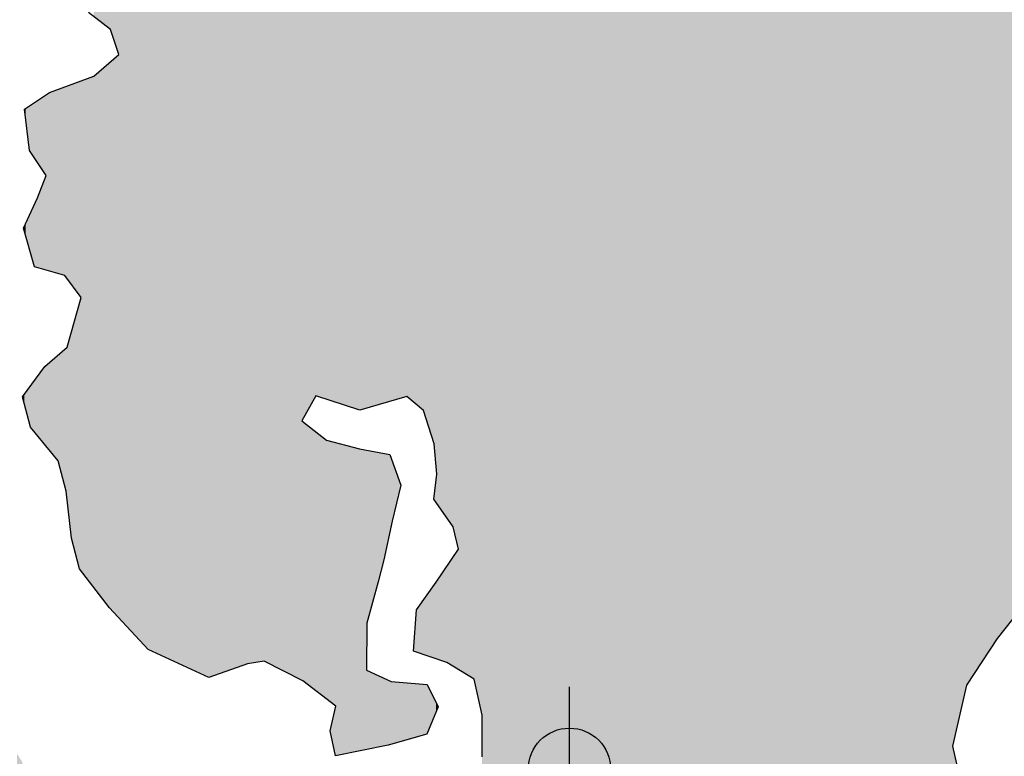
# Model space of a CAD drawing. Extents: x 132729 to 413893, y 707796 to 905796.
# Tile 17 of 62: x 213640 to 216620, y 775810 to 778039. Entities that reach past the tile are written whole.
import ezdxf

# ---------------------------------------------------------------- set-up
doc = ezdxf.new("R2010")
doc.units = 0
doc.header["$LTSCALE"] = 2000
doc.header["$PDMODE"] = 34
doc.header["$PDSIZE"] = 250
for name, color, linetype in [('HENDRYFILL', 11, 'CONTINUOUS'), ('SEC', 2, 'CONTINUOUS'), ('WATER', 4, 'CONTINUOUS')]:
    doc.layers.add(name, color=color, linetype=linetype)

msp = doc.modelspace()

# ---------------------------------------------------------------- linework, layer by layer
at = {"layer": 'HENDRYFILL', "color": 0}
for points in [[(216154.5130740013, 774746.6584011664), (216154.5130740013, 808370.4298112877), (216255.918783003, 774888.3278001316), (216255.918783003, 808373.2150393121)], [(216255.918783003, 774888.3278001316), (216255.918783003, 808373.2150393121), (216415.7108221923, 774996.1218110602), (216415.7108221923, 808377.603917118)], [(216415.7108221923, 774996.1218110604), (216415.7108221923, 808377.603917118), (216463.1393031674, 775025.8667566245), (216463.1393031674, 808378.9065965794)], [(216463.1393031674, 775841.4584300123), (216463.1393031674, 808378.9065965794), (216495.6919605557, 775980.4500407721), (216495.6919605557, 808379.8006939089)], [(216495.6919605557, 775980.4500407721), (216495.6919605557, 808379.8006939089), (216506.2137957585, 776025.3756149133), (216506.2137957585, 808380.0896885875)], [(216506.2137957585, 776025.3756149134), (216506.2137957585, 808380.0896885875), (216508.1929955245, 776028.3906760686), (216508.1929955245, 808380.1440496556)], [(216508.1929955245, 776028.3906760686), (216508.1929955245, 808380.1440496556), (216544.6587310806, 776083.9416238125), (216544.6587310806, 808381.1456243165)], [(216544.6587310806, 776083.9416238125), (216544.6587310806, 808381.1456243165), (216550.6612365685, 776093.0856836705), (216550.6612365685, 808381.3104902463)], [(216550.6612365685, 776093.0856836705), (216550.6612365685, 808381.3104902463), (216560.0807962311, 776107.4351944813), (216560.0807962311, 808381.5692096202)], [(216560.0807962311, 776107.4351944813), (216560.0807962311, 808381.5692096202), (216599.2471068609, 776167.1001276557), (216599.2471068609, 808382.6449587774)], [(216599.2471068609, 776167.1001276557), (216599.2471068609, 808382.6449587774), (216692.1150766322, 776283.7074466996), (216692.1150766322, 808385.1956876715)], [(215876.4189652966, 774481.6742100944), (215876.4189652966, 808333.4912592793), (215896.6855115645, 774453.4185467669), (215896.6855115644, 808349.9457594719)], [(215896.6855115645, 774453.4185467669), (215896.6855115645, 808349.945759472), (215901.3570410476, 774446.9054900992), (215901.3570410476, 808352.0328236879)], [(215901.3570410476, 774446.9054900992), (215901.3570410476, 808352.0328236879), (215920.5202300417, 774429.9136804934), (215920.5202300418, 808360.5942180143)], [(215920.5202300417, 774429.9136804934), (215920.5202300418, 808360.5942180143), (215946.2988240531, 774407.0560568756), (215946.2988240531, 808364.7109600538)], [(215946.2988240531, 774407.0560568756), (215946.2988240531, 808364.710960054), (215967.9504278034, 774387.8577945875), (215967.9504278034, 808365.3056470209)], [(215967.9504278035, 774387.8577945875), (215967.9504278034, 808365.3056470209), (216069.3561368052, 774529.5271935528), (216069.3561368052, 808368.0908750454)], [(216069.3561368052, 774529.5271935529), (216069.3561368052, 808368.0908750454), (216154.5130740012, 774746.6584011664), (216154.5130740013, 808370.4298112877)], [(215861.1017228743, 774503.0295431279), (215861.1017228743, 808312.3520644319), (215876.4189652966, 774481.6742100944), (215876.4189652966, 808333.4912592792)], [(215849.0444071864, 774519.8398791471), (215849.0444071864, 808264.7486582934), (215851.7776290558, 774516.0292152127), (215851.7776290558, 808287.9687761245)], [(215851.7776290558, 774516.0292152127), (215851.7776290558, 808287.9687761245), (215861.1017228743, 774503.0295431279), (215861.1017228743, 808312.3520644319)], [(215849.0444071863, 774519.8398791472), (215849.0444071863, 808264.7486582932), (215849.0444071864, 774519.8398791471), (215849.0444071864, 808212.0397521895)], [(214981.8098757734, 776064.3687329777), (214981.8098757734, 808191.5364028), (215005.8453139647, 776049.7314371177), (215005.8453139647, 808201.7237078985)], [(215005.8453139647, 776049.7314371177), (215005.8453139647, 808201.7237078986), (215015.9820834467, 776043.558265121), (215015.9820834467, 808203.1428224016)], [(215015.9820834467, 776043.5582651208), (215015.9820834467, 808203.1428224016), (215031.6984330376, 775973.3478425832), (215031.6984330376, 808205.3430598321)], [(215031.6984330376, 775973.3478425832), (215031.6984330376, 808205.3430598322), (215037.351540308, 775948.093438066), (215037.351540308, 808205.3893769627)], [(215037.351540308, 775948.093438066), (215037.351540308, 808205.3893769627), (215039.5560913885, 775938.2449384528), (215039.5560913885, 808205.4074393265)], [(215039.5560913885, 775938.2449384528), (215039.5560913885, 808205.4074393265), (215040.3827980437, 775934.5517510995), (215040.3827980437, 808205.414212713)], [(215040.3827980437, 775469.8436804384), (215040.3827980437, 808205.414212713), (215103.7244719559, 775381.5325795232), (215103.7244719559, 808205.933184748)], [(215103.7244719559, 775381.5325795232), (215103.7244719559, 808205.933184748), (215178.5800290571, 775305.6849744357), (215178.5800290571, 808206.5464925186)], [(215178.5800290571, 775305.6849744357), (215178.5800290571, 808206.5464925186), (215236.6356765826, 775221.5751990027), (215236.6356765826, 808207.0221549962)], [(215236.6356765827, 775221.5751990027), (215236.6356765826, 808207.0221549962), (215252.9946759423, 775162.8581861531), (215252.9946759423, 808207.1561878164)], [(215252.9946759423, 775162.8581861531), (215252.9946759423, 808207.1561878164), (215311.1605510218, 775095.493206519), (215311.1605510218, 808207.6327534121)], [(215311.1605510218, 775095.493206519), (215311.1605510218, 808207.6327534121), (215361.8909624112, 775170.5141049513), (215361.8909624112, 808208.0483986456)], [(215361.8909624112, 775170.5141049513), (215361.8909624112, 808208.0483986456), (215437.1323159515, 775153.2732851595), (215437.1323159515, 808208.6648673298)], [(215437.1323159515, 775153.2732851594), (215437.1323159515, 808208.6648673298), (215487.3115895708, 775144.570204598), (215487.3115895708, 808209.0759969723)], [(215487.3115895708, 775144.570204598), (215487.3115895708, 808209.0759969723), (215537.8215458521, 775186.1015114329), (215537.8215458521, 808209.4898359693)], [(215537.8215458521, 775186.1015114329), (215537.8215458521, 808209.4898359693), (215560.2932782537, 775178.4462094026), (215560.2932782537, 808209.6739517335)], [(215560.2932782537, 775178.4462094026), (215560.2932782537, 808209.6739517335), (215587.9457056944, 775169.026032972), (215587.9457056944, 808209.9005140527)], [(215587.9457056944, 775169.026032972), (215587.9457056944, 808209.9005140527), (215612.6771029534, 775110.2539063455), (215612.6771029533, 808210.1031437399)], [(215612.6771029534, 775110.2539063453), (215612.6771029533, 808210.1031437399), (215626.6662099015, 775102.1375129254), (215626.6662099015, 808210.2177595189)], [(215626.6662099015, 775102.1375129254), (215626.6662099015, 808210.2177595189), (215635.8653144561, 775096.8002492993), (215635.8653144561, 808210.2931297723)], [(215635.8653144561, 775096.8002492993), (215635.8653144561, 808210.2931297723), (215671.063433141, 775076.3785183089), (215671.063433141, 808210.581515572)], [(215671.063433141, 775076.3785183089), (215671.063433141, 808210.581515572), (215729.0639668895, 775070.7205509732), (215729.0639668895, 808211.0567264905)], [(215729.0639668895, 775070.7205509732), (215729.0639668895, 808211.0567264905), (215743.9900080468, 775069.264511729), (215743.9900080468, 808211.1790187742)], [(215743.9900080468, 775069.264511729), (215743.9900080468, 808211.1790187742), (215763.1046962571, 775067.3998688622), (215763.1046962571, 808211.3356295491)], [(215763.1046962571, 774937.8807409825), (215763.1046962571, 808211.3356295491), (215770.0992497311, 774928.4256379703), (215770.0992497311, 808211.3929374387)], [(215770.0992497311, 774928.4256379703), (215770.0992497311, 808211.3929374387), (215778.8574440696, 774916.5864791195), (215778.8574440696, 808211.4646952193)], [(215778.8574440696, 774663.3196536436), (215778.8574440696, 808211.4646952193), (215810.4180534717, 774623.3320975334), (215810.4180534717, 808211.7232781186)], [(215810.4180534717, 774623.3320975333), (215810.4180534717, 808211.7232781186), (215834.9841093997, 774539.4427772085), (215834.9841093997, 808211.9245531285)], [(215834.9841093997, 774539.4427772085), (215834.9841093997, 808211.9245531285), (215849.0444071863, 774519.8398791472), (215849.0444071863, 808212.0397521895)], [(214952.0341579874, 776504.4810598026), (214952.0341579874, 808163.2855125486), (214961.230093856, 776466.6403919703), (214961.230093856, 808175.4753925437)], [(214961.230093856, 776466.6403919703), (214961.230093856, 808175.4753925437), (214961.443925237, 776465.7604899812), (214961.4439252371, 808175.642272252)], [(214961.443925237, 776465.7604899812), (214961.4439252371, 808175.642272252), (214968.0925091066, 776438.4020071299), (214968.0925091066, 808180.8310042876)], [(214968.0925091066, 776438.4020071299), (214968.0925091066, 808180.8310042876), (214968.33804357, 776437.3916490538), (214968.33804357, 808181.0226259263)], [(214968.33804357, 776072.5729184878), (214968.33804357, 808181.0226259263), (214970.9786086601, 776070.9648457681), (214970.9786086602, 808183.0833932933)], [(214970.9786086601, 776070.9648457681), (214970.9786086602, 808183.0833932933), (214972.4115668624, 776070.0921912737), (214972.4115668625, 808184.2017120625)], [(214972.4115668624, 776070.0921912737), (214972.4115668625, 808184.2017120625), (214981.8098757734, 776064.3687329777), (214981.8098757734, 808191.5364028)], [(214943.1359245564, 776517.3726293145), (214943.1359245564, 808148.7720207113), (214945.5084463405, 776513.9353707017), (214945.5084463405, 808154.6352084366)], [(214945.5084463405, 776513.9353707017), (214945.5084463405, 808154.6352084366), (214952.0341579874, 776504.4810598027), (214952.0341579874, 808163.2855125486)], [(214940.3989307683, 776521.3379271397), (214940.3989307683, 807831.0452308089), (214943.0762156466, 776517.4591343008), (214943.0762156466, 807856.4402329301)], [(214943.0762156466, 776517.4591343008), (214943.0762156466, 807856.4402329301), (214943.1359245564, 776517.3726293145), (214943.1359245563, 807857.0065932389)], [(214915.684915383, 776557.1430619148), (214915.684915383, 807785.5621639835), (214931.0359027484, 776534.9028810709), (214931.0359027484, 807806.6768664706)], [(214931.0359027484, 776534.9028810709), (214931.0359027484, 807806.6768664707), (214932.5210834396, 776532.7511831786), (214932.5210834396, 807810.5422211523)], [(214932.5210834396, 776532.7511831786), (214932.5210834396, 807810.5422211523), (214932.588787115, 776532.6530955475), (214932.5887871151, 807810.7184278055)], [(214932.588787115, 776532.6530955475), (214932.5887871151, 807810.7184278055), (214932.6108764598, 776532.6210929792), (214932.6108764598, 807810.7759178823)], [(214932.6108764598, 776532.6210929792), (214932.6108764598, 807810.7759178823), (214935.7163375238, 776528.1219676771), (214935.7163375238, 807818.858239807)], [(214935.7163375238, 776528.1219676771), (214935.7163375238, 807818.858239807), (214940.3989307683, 776521.3379271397), (214940.3989307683, 807831.0452308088)], [(214902.8469323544, 776575.7424560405), (214902.8469323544, 807775.1729260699), (214906.5897729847, 776570.31990891), (214906.5897729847, 807778.2018490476)], [(214906.5897729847, 776570.31990891), (214906.5897729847, 807778.2018490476), (214915.684915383, 776557.1430619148), (214915.684915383, 807785.5621639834)], [(214497.6601103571, 776832.7770521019), (214497.6601103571, 807745.4496609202), (214536.0046105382, 776900.7394499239), (214536.0046105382, 807746.4415489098)], [(214536.0046105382, 776900.7394499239), (214536.0046105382, 807746.4415489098), (214564.088155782, 776891.7600019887), (214564.088155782, 807747.168008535)], [(214564.088155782, 776891.7600019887), (214564.088155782, 807747.168008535), (214568.6123817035, 776890.3134235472), (214568.6123817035, 807747.2850403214)], [(214568.6123817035, 776890.3134235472), (214568.6123817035, 807747.2850403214), (214579.570230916, 776886.8097549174), (214579.5702309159, 807747.5684958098)], [(214579.570230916, 776886.8097549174), (214579.5702309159, 807747.5684958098), (214595.8190027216, 776881.6143638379), (214595.8190027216, 807747.9888158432)], [(214595.8190027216, 776881.6143638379), (214595.8190027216, 807747.9888158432), (214596.8110507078, 776881.2971658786), (214596.8110507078, 807748.0144779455)], [(214596.8110507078, 776881.2971658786), (214596.8110507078, 807748.0144779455), (214629.8548358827, 776870.7317281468), (214629.8548358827, 807748.8692480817)], [(214629.8548358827, 776870.7317281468), (214629.8548358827, 807748.8692480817), (214668.915815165, 776858.2423495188), (214668.9158151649, 807749.8796698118)], [(214668.915815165, 776858.2423495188), (214668.9158151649, 807749.8796698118), (214669.6874080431, 776857.995639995), (214669.6874080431, 807749.8996292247)], [(214669.6874080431, 776857.995639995), (214669.6874080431, 807749.8996292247), (214679.8136543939, 776860.9016623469), (214679.8136543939, 807750.1615729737)], [(214679.8136543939, 776860.9016623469), (214679.8136543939, 807750.1615729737), (214689.6239067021, 776863.717000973), (214689.6239067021, 807750.4153426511)], [(214689.6239067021, 776863.717000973), (214689.6239067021, 807750.4153426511), (214690.5608409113, 776863.9858816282), (214690.5608409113, 807750.4395790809)], [(214690.5608409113, 776863.9858816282), (214690.5608409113, 807750.4395790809), (214696.0624261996, 776865.5647223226), (214696.0624261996, 807750.5818930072)], [(214696.0624261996, 776865.5647223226), (214696.0624261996, 807750.5818930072), (214724.877139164, 776873.833946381), (214724.877139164, 807751.3272663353)], [(214724.877139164, 776873.833946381), (214724.877139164, 807751.3272663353), (214742.0628451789, 776878.7658870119), (214742.0628451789, 807751.7718227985)], [(214742.0628451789, 776878.7658870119), (214742.0628451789, 807751.7718227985), (214754.2283012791, 776882.2571202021), (214754.2283012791, 807752.0865164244)], [(214754.2283012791, 776882.2571202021), (214754.2283012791, 807752.0865164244), (214755.1150179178, 776882.5115894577), (214755.1150179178, 807752.109453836)], [(214755.1150179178, 776882.5115894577), (214755.1150179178, 807752.109453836), (214760.9019645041, 776884.1723229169), (214760.9019645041, 807752.2591494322)], [(214760.9019645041, 776884.1723229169), (214760.9019645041, 807752.2591494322), (214764.7550326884, 776885.2780734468), (214764.7550326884, 807752.3588198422)], [(214764.7550326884, 776885.2780734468), (214764.7550326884, 807752.3588198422), (214767.9516317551, 776886.1954309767), (214767.9516317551, 807752.4415088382)], [(214767.9516317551, 776886.1954309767), (214767.9516317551, 807752.4415088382), (214779.5157325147, 776889.5140876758), (214779.5157325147, 807752.7406467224)], [(214779.5157325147, 776889.5140876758), (214779.5157325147, 807752.7406467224), (214793.7853045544, 776893.6091584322), (214793.7853045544, 807753.1097692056)], [(214793.7853045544, 776893.6091584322), (214793.7853045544, 807753.1097692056), (214812.2937412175, 776898.9206952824), (214812.2937412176, 807753.5885418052)], [(214812.2937412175, 776898.9206952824), (214812.2937412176, 807753.5885418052), (214832.3404674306, 776881.9902519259), (214832.3404674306, 807754.1071065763)], [(214832.3404674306, 776881.9902519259), (214832.3404674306, 807754.1071065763), (214838.2327453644, 776877.0139342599), (214838.2327453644, 807754.2595268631)], [(214838.2327453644, 776877.0139342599), (214838.2327453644, 807754.2595268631), (214841.5395719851, 776874.2211570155), (214841.5395719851, 807754.3450672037)], [(214841.5395719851, 776874.2211570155), (214841.5395719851, 807754.3450672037), (214845.7552802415, 776870.6607846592), (214845.7552802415, 807754.4541183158)], [(214845.7552802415, 776870.6607846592), (214845.7552802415, 807754.4541183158), (214846.1593368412, 776870.3195390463), (214846.1593368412, 807754.5179829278)], [(214846.1593368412, 776870.3195390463), (214846.1593368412, 807754.5179829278), (214854.261062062, 776863.4772347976), (214854.261062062, 807755.798530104)], [(214854.261062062, 776863.4772347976), (214854.261062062, 807755.798530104), (214862.2525597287, 776856.7280231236), (214862.2525597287, 807757.0616548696)], [(214862.2525597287, 776856.7280231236), (214862.2525597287, 807757.0616548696), (214871.540416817, 776828.2407338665), (214871.540416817, 807758.5296803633)], [(214871.540416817, 776828.2407338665), (214871.540416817, 807758.5296803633), (214872.5490436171, 776825.1471200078), (214872.5490436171, 807758.9783657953)], [(214872.5490436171, 776825.1471200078), (214872.5490436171, 807758.9783657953), (214873.5410916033, 776822.1043559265), (214873.5410916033, 807759.4196761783)], [(214873.5410916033, 776822.1043559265), (214873.5410916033, 807759.4196761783), (214878.7671080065, 776806.0753581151), (214878.7671080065, 807761.7444581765)], [(214878.7671080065, 776806.0753581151), (214878.7671080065, 807761.7444581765), (214893.9785104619, 776759.4196422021), (214893.9785104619, 807768.511217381)], [(214893.9785104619, 776759.4196422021), (214893.9785104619, 807768.511217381), (214895.0807860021, 776756.0387932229), (214895.0807860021, 807769.0015622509)], [(214895.0807860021, 776756.0387932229), (214895.0807860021, 807769.0015622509), (214895.3921130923, 776752.3446501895), (214895.3921130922, 807769.1400554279)], [(214895.3921130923, 776752.3446501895), (214895.3921130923, 807769.1400554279), (214900.6974950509, 776689.3920822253), (214900.6974950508, 807773.4334771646)], [(214900.6974950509, 776689.3920822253), (214900.6974950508, 807773.4334771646), (214902.8469323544, 776663.887302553), (214902.8469323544, 807775.1729260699)], [(213864.1784650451, 778048.936937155), (213864.1784650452, 807729.0628823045), (213912.2034051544, 778012.4218150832), (213912.2034051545, 807730.3051820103)], [(213912.2034051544, 778012.4218150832), (213912.2034051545, 807730.3051820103), (213915.3497866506, 778010.0295059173), (213915.3497866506, 807730.386571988)], [(213915.3497866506, 778010.0295059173), (213915.3497866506, 807730.386571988), (213939.9709563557, 777934.512583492), (213939.9709563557, 807731.0234675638)], [(213939.9709563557, 776229.9968732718), (213939.9709563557, 807731.0234675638), (213997.6310150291, 776167.3971592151), (213997.6310150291, 807732.5150066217)], [(213997.6310150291, 776167.3971592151), (213997.6310150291, 807732.5150066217), (214028.5902690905, 776133.7856698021), (214028.5902690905, 807733.315854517)], [(214028.5902690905, 776133.785669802), (214028.5902690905, 807733.315854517), (214051.4980155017, 776123.1905583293), (214051.4980155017, 807733.9084275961)], [(214051.4980155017, 776123.1905583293), (214051.4980155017, 807733.9084275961), (214058.9334791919, 776119.7515658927), (214058.9334791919, 807734.1007667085)], [(214058.9334791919, 776119.7515658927), (214058.9334791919, 807734.1007667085), (214077.276574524, 776111.2676610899), (214077.276574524, 807734.575262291)], [(214077.276574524, 776111.2676610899), (214077.276574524, 807734.575262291), (214083.1137386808, 776108.5679016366), (214083.1137386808, 807734.7262569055)], [(214083.1137386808, 776108.5679016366), (214083.1137386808, 807734.7262569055), (214111.2621901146, 776095.5489003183), (214111.2621901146, 807735.4543955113)], [(214111.2621901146, 776095.5489003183), (214111.2621901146, 807735.4543955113), (214114.2383340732, 776094.1723975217), (214114.2383340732, 807735.5313818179)], [(214114.2383340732, 776094.1723975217), (214114.2383340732, 807735.5313818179), (214120.4110770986, 776091.3174287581), (214120.4110770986, 807735.6910571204)], [(214120.4110770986, 776091.3174287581), (214120.4110770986, 807735.6910571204), (214192.1753664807, 776058.1255716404), (214192.1753664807, 807737.5474416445)], [(214192.1753664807, 776058.1255716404), (214192.1753664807, 807737.5474416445), (214194.3248037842, 776057.1314307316), (214194.3248037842, 807737.603042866)], [(214194.3248037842, 776057.1314307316), (214194.3248037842, 807737.603042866), (214195.3168517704, 776056.6725964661), (214195.3168517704, 807737.6287049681)], [(214195.3168517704, 776056.6725964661), (214195.3168517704, 807737.6287049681), (214203.1381118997, 776053.0551684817), (214203.1381118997, 807737.831023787)], [(214203.1381118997, 776053.0551684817), (214203.1381118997, 807737.831023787), (214212.2318851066, 776048.849187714), (214212.2318851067, 807738.0662597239)], [(214212.2318851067, 776048.849187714), (214212.2318851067, 807738.0662597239), (214228.6962158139, 776054.6073869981), (214228.6962158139, 807738.4921557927)], [(214228.6962158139, 776054.6073869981), (214228.6962158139, 807738.4921557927), (214234.6436075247, 776056.6874148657), (214234.6436075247, 807738.6460017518)], [(214234.6436075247, 776056.6874148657), (214234.6436075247, 807738.6460017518), (214255.7975054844, 776064.0857332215), (214255.7975054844, 807739.1932066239)], [(214255.7975054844, 776064.0857332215), (214255.7975054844, 807739.1932066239), (214286.4762944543, 776074.8152662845), (214286.4762944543, 807739.9867995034)], [(214286.4762944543, 776074.8152662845), (214286.4762944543, 807739.9867995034), (214302.2841560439, 776080.3438734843), (214302.2841560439, 807740.3957141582)], [(214302.2841560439, 776080.3438734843), (214302.2841560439, 807740.3957141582), (214329.721024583, 776089.9395843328), (214329.721024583, 807741.1054456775)], [(214329.721024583, 776089.9395843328), (214329.721024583, 807741.1054456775), (214380.0105257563, 776097.9812995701), (214380.0105257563, 807742.4063246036)], [(214380.0105257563, 776097.9812995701), (214380.0105257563, 807742.4063246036), (214387.2757519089, 776094.2887072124), (214387.2757519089, 807742.5942600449)], [(214387.2757519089, 776094.2887072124), (214387.2757519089, 807742.5942600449), (214389.3149616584, 776093.2522673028), (214389.3149616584, 807742.6470099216)], [(214389.3149616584, 776093.2522673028), (214389.3149616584, 807742.6470099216), (214428.7519449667, 776073.2081970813), (214428.7519449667, 807743.6671580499)], [(214428.7519449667, 776073.2081970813), (214428.7519449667, 807743.6671580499), (214479.7028114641, 776047.31213049), (214479.7028114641, 807744.985145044)], [(214479.7028114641, 776047.31213049), (214479.7028114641, 807744.985145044), (214493.6465970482, 776040.2251224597), (214493.6465970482, 807745.3458401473)], [(214493.6465970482, 776825.6634377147), (214493.6465970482, 807745.3458401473), (214496.8382999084, 776831.3204622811), (214496.8382999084, 807745.4284024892)], [(214496.8382999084, 776831.3204622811), (214496.8382999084, 807745.4284024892), (214497.6601103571, 776832.7770521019), (214497.6601103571, 807745.4496609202)], [(213912.2034051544, 776260.1432311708), (213912.2034051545, 777910.1556254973), (213915.3497866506, 776256.7273036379), (213915.3497866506, 777912.9155477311)], [(213915.3497866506, 776256.7273036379), (213915.3497866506, 777912.9155477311), (213939.9709563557, 776229.9968732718), (213939.9709563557, 777934.512583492)], [(213864.1784650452, 776322.1011099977), (213864.1784650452, 777868.0294242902), (213912.2034051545, 776260.143231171), (213912.2034051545, 777910.1556254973)], [(213820.8786211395, 777205.7592184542), (213820.8786211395, 777852.1162991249), (213823.9600964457, 777201.5937393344), (213823.9600964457, 777853.2487720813)], [(213823.9600964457, 777201.5937393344), (213823.9600964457, 777853.2487720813), (213826.2797712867, 777198.4580474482), (213826.2797712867, 777854.1012757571)], [(213826.2797712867, 776370.9949278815), (213826.2797712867, 777854.1012757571), (213831.2302188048, 776364.6082623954), (213831.2302188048, 777855.9206146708)], [(213831.2302188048, 776364.6082623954), (213831.2302188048, 777855.9206146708), (213848.7012861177, 776342.068509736), (213848.7012861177, 777862.34140643)], [(213848.7012861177, 776342.068509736), (213848.7012861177, 777862.34140643), (213864.1784650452, 776322.1011099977), (213864.1784650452, 777868.02942429)], [(213729.8894159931, 777278.8062983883), (213729.8894159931, 777818.6768573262), (213756.0488752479, 777271.4865568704), (213756.048875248, 777828.2907199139)], [(213756.0488752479, 777271.4865568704), (213756.048875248, 777828.2907199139), (213774.8279845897, 777266.231928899), (213774.8279845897, 777835.1922301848)], [(213774.8279845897, 777266.231928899), (213774.8279845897, 777835.1922301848), (213776.4862941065, 777265.7679133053), (213776.4862941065, 777835.8016754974)], [(213776.4862941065, 777265.7679133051), (213776.4862941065, 777835.8016754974), (213780.559817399, 777260.2614027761), (213780.559817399, 777837.2987359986)], [(213780.559817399, 777260.2614027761), (213780.559817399, 777837.2987359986), (213780.6739401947, 777260.1071337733), (213780.6739401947, 777837.3406772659)], [(213780.6739401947, 777260.1071337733), (213780.6739401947, 777837.3406772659), (213783.4257338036, 777256.3873120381), (213783.4257338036, 777838.3519889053)], [(213783.4257338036, 777256.3873120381), (213783.4257338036, 777838.3519889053), (213796.3676789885, 777238.8926391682), (213796.3676789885, 777843.1082830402)], [(213796.3676789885, 777238.8926391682), (213796.3676789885, 777843.1082830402), (213799.2838129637, 777234.9506652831), (213799.2838129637, 777844.1799914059)], [(213799.2838129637, 777234.9506652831), (213799.2838129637, 777844.1799914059), (213815.8730598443, 777212.5256400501), (213815.8730598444, 777850.2767053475)], [(213815.8730598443, 777212.5256400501), (213815.8730598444, 777850.2767053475), (213820.8786211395, 777205.7592184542), (213820.8786211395, 777852.1162991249)], [(213684.5552585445, 777621.2854764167), (213684.5552585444, 777788.8832612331), (213694.3055008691, 777606.4494351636), (213694.3055008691, 777795.2911178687)], [(213694.3055008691, 777606.4494351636), (213694.3055008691, 777795.2911178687), (213707.1421147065, 777586.9171480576), (213707.1421147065, 777803.7273370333)], [(213707.1421147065, 777586.9171480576), (213707.1421147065, 777803.7273370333), (213716.0607541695, 777573.3464799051), (213716.0607541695, 777809.5886644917)], [(213716.0607541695, 777573.3464799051), (213716.0607541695, 777809.5886644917), (213719.8636047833, 777567.5600341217), (213719.8636047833, 777812.0878968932)], [(213719.8636047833, 777281.6116448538), (213719.8636047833, 777812.0878968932), (213729.8894159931, 777278.8062983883), (213729.8894159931, 777818.6768573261)], [(213654.2071522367, 777768.9384939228), (213654.2071522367, 777768.9384939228), (213657.8348691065, 777740.2924543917), (213657.8348691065, 777771.3226284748)], [(213657.8348691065, 777740.2924543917), (213657.8348691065, 777771.3226284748), (213670.1252413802, 777643.2422978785), (213670.1252413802, 777779.3998578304)], [(213670.1252413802, 777643.2422978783), (213670.1252413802, 777779.3998578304), (213672.9862615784, 777638.8889482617), (213672.9862615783, 777781.2801195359)], [(213672.9862615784, 777638.8889482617), (213672.9862615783, 777781.2801195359), (213684.5552585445, 777621.2854764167), (213684.5552585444, 777788.8832612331)], [(213707.1421147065, 777285.1712757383), (213707.1421147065, 777534.3035911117), (213716.0607541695, 777282.6757296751), (213716.0607541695, 777557.6186448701)], [(213716.0607541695, 777282.6757296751), (213716.0607541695, 777557.6186448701), (213719.8636047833, 777281.6116448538), (213719.8636047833, 777567.5600341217)], [(213694.3055008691, 777288.7631196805), (213694.3055008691, 777500.7461922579), (213707.1421147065, 777285.1712757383), (213707.1421147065, 777534.3035911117)], [(213684.5552585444, 777291.4913585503), (213684.5552585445, 777479.665141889), (213694.3055008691, 777288.7631196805), (213694.3055008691, 777500.7461922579)], [(213672.9862615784, 777333.0157164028), (213672.9862615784, 777454.6517525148), (213684.5552585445, 777291.4913585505), (213684.5552585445, 777479.665141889)], [(213657.8348691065, 777387.3982912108), (213657.8348691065, 777421.8928469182), (213670.1252413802, 777343.2847161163), (213670.1252413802, 777448.4659256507)], [(213670.1252413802, 777343.2847161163), (213670.1252413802, 777448.4659256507), (213672.9862615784, 777333.0157164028), (213672.9862615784, 777454.6517525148)], [(213651.8372598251, 777408.9253842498), (213651.8372598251, 777408.9253842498), (213654.2071522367, 777400.4191791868), (213654.2071522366, 777414.0493411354)], [(213654.2071522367, 777400.4191791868), (213654.2071522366, 777414.0493411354), (213657.8348691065, 777387.3982912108), (213657.8348691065, 777421.8928469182)], [(213823.9600964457, 776373.9875840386), (213823.9600964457, 777190.3154516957), (213826.2797712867, 776370.9949278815), (213826.2797712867, 777198.4580474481)], [(213815.8730598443, 776396.8045030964), (213815.8730598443, 777161.928080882), (213820.8786211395, 776377.9630533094), (213820.8786211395, 777179.4987599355)], [(213820.8786211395, 776377.9630533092), (213820.8786211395, 777179.4987599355), (213823.9600964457, 776373.9875840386), (213823.9600964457, 777190.3154516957)], [(213799.2838129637, 776459.2481420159), (213799.2838129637, 777103.695983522), (213815.8730598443, 776396.8045030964), (213815.8730598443, 777161.928080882)], [(213783.4257338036, 776586.8416521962), (213783.4257338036, 777048.0304541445), (213796.3676789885, 776470.2247715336), (213796.3676789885, 777093.4596781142)], [(213796.3676789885, 776470.2247715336), (213796.3676789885, 777093.4596781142), (213799.2838129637, 776459.2481420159), (213799.2838129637, 777103.695983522)], [(213729.8894159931, 776736.7423519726), (213729.8894159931, 777001.8048516), (213756.048875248, 776704.9274816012), (213756.048875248, 777024.3920749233)], [(213756.048875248, 776704.9274816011), (213756.048875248, 777024.3920749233), (213774.8279845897, 776634.2409741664), (213774.8279845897, 777040.6067807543)], [(213774.8279845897, 776634.2409741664), (213774.8279845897, 777040.6067807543), (213776.4862941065, 776627.9989258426), (213776.4862941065, 777042.0386378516)], [(213776.4862941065, 776627.9989258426), (213776.4862941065, 777042.0386378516), (213780.559817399, 776612.6657633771), (213780.559817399, 777045.5558963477)], [(213780.559817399, 776612.665763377), (213780.559817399, 777045.5558963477), (213780.6739401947, 776611.6374292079), (213780.6739401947, 777045.65443497)], [(213780.6739401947, 776611.6374292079), (213780.6739401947, 777045.65443497), (213783.4257338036, 776586.8416521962), (213783.4257338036, 777048.0304541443)], [(213707.1421147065, 776764.407390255), (213707.1421147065, 776977.7696348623), (213716.0607541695, 776753.5606309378), (213716.0607541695, 776989.8645790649)], [(213716.0607541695, 776753.5606309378), (213716.0607541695, 776989.864579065), (213719.8636047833, 776748.9356423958), (213719.8636047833, 776993.1481269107)], [(213719.8636047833, 776748.9356423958), (213719.8636047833, 776993.1481269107), (213729.8894159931, 776736.7423519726), (213729.8894159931, 777001.8048516)], [(213684.5552585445, 776791.8772967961), (213684.5552585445, 776947.1386438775), (213694.3055008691, 776780.0191504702), (213694.3055008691, 776960.3613598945)], [(213694.3055008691, 776780.0191504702), (213694.3055008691, 776960.3613598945), (213707.1421147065, 776764.407390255), (213707.1421147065, 776977.7696348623)], [(213670.1252413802, 776816.7165697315), (213670.1252413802, 776927.5694872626), (213672.9862615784, 776805.9473941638), (213672.9862615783, 776931.4494377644)], [(213672.9862615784, 776805.9473941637), (213672.9862615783, 776931.4494377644), (213684.5552585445, 776791.8772967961), (213684.5552585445, 776947.1386438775)], [(213648.4753194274, 776898.2091123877), (213648.4753194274, 776898.2091123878), (213651.8372598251, 776885.554421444), (213651.8372598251, 776902.7683819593)], [(213651.8372598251, 776885.554421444), (213651.8372598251, 776902.7683819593), (213654.2071522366, 776876.6339015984), (213654.2071522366, 776905.9822932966)], [(213654.2071522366, 776876.6339015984), (213654.2071522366, 776905.9822932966), (213657.8348691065, 776862.978800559), (213657.8348691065, 776910.9019935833)], [(213657.8348691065, 776862.978800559), (213657.8348691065, 776910.9019935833), (213670.1252413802, 776816.7165697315), (213670.1252413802, 776927.5694872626)], [(214493.6465970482, 776040.2251224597), (214493.6465970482, 776825.6634377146), (214496.8382999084, 776038.6029213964), (214496.8382999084, 776823.1471083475)], [(214496.8382999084, 776038.6029213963), (214496.8382999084, 776823.1471083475), (214497.6601103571, 776037.9780687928), (214497.6601103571, 776822.4991953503)], [(214497.6601103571, 776037.9780687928), (214497.6601103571, 776822.4991953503), (214536.0046105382, 776008.8233399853), (214536.0046105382, 776792.2685015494)], [(214536.0046105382, 776008.8233399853), (214536.0046105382, 776792.2685015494), (214564.088155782, 775987.4703912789), (214564.088155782, 776770.127515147)], [(214564.088155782, 775987.4703912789), (214564.088155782, 776770.127515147), (214568.6123817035, 775984.0304564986), (214568.6123817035, 776766.560628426)], [(214568.6123817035, 775984.0304564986), (214568.6123817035, 776766.5606284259), (214579.5702309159, 775975.6988021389), (214579.5702309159, 776763.744398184)], [(214579.5702309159, 775975.6988021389), (214579.5702309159, 776763.744398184), (214595.8190027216, 775963.3442654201), (214595.8190027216, 776759.5683704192)], [(214595.8190027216, 775963.3442654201), (214595.8190027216, 776759.5683704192), (214596.8110507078, 775962.5899749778), (214596.8110507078, 776759.3134083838)], [(214596.8110507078, 775812.0888545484), (214596.8110507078, 776759.3134083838), (214629.8548358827, 775818.8185940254), (214629.8548358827, 776750.8209656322)], [(214629.8548358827, 775818.8185940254), (214629.8548358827, 776750.8209656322), (214668.9158151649, 775826.7738029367), (214668.9158151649, 776740.7820694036)], [(214668.9158151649, 775826.7738029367), (214668.9158151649, 776740.7820694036), (214669.6874080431, 775826.9309465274), (214669.6874080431, 776740.6365263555)], [(214669.6874080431, 775826.9309465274), (214669.6874080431, 776740.6365263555), (214679.8136543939, 775828.9932707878), (214679.8136543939, 776738.726445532)], [(214679.8136543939, 775828.9932707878), (214679.8136543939, 776738.726445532), (214689.6239067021, 775830.991239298), (214689.6239067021, 776736.8759696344)], [(214689.6239067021, 776070.8248961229), (214689.6239067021, 776736.8759696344), (214690.5608409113, 776213.1556604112), (214690.5608409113, 776736.6992387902)], [(214690.5608409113, 776213.1556604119), (214690.5608409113, 776736.6992387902), (214696.0624261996, 776233.2542461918), (214696.0624261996, 776735.6614927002)], [(214696.0624261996, 776233.2542461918), (214696.0624261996, 776735.6614927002), (214724.877139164, 776338.5211737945), (214724.877139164, 776730.2262673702)], [(214724.877139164, 776338.5211737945), (214724.877139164, 776730.2262673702), (214742.0628451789, 776405.3901294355), (214742.0628451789, 776726.984583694)], [(214742.0628451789, 776405.3901294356), (214742.0628451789, 776726.984583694), (214754.2283012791, 776460.3925178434), (214754.2283012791, 776724.6898533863)], [(214754.2283012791, 776460.3925178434), (214754.2283012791, 776724.6898533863), (214755.1150179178, 776464.4015358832), (214755.1150179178, 776724.5225949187)], [(214755.1150179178, 776464.4015358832), (214755.1150179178, 776724.5225949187), (214760.9019645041, 776490.5654446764), (214760.9019645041, 776723.4310220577)], [(214760.9019645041, 776490.5654446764), (214760.9019645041, 776723.4310220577), (214764.7550326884, 776507.9859138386), (214764.7550326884, 776712.6139016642)], [(214764.7550326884, 776507.9859138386), (214764.7550326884, 776712.6139016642), (214767.9516317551, 776522.4383586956), (214767.9516317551, 776703.6397555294)], [(214767.9516317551, 776522.4383586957), (214767.9516317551, 776703.6397555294), (214779.5157325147, 776571.0856522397), (214779.5157325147, 776671.1746487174)], [(214779.5157325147, 776571.0856522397), (214779.5157325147, 776671.1746487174), (214793.7853045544, 776631.1141900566)], [(214900.6974950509, 776578.8565146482), (214900.6974950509, 776645.637715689), (214902.8469323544, 776575.7424560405), (214902.8469323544, 776663.8873025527)], [(214895.3921130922, 776586.5428381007), (214895.3921130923, 776600.5928898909), (214900.6974950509, 776578.8565146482), (214900.6974950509, 776645.637715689)], [(214893.9785104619, 776588.5908352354), (214893.9785104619, 776588.5908352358), (214895.0807860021, 776586.9938821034), (214895.0807860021, 776597.94959773)], [(214895.0807860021, 776586.9938821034), (214895.0807860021, 776597.94959773), (214895.3921130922, 776586.5428381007), (214895.3921130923, 776600.5928898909)], [(214952.0341579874, 776082.5017908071), (214952.0341579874, 776413.2812168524), (214961.230093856, 776076.9015752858), (214961.230093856, 776426.8803056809)], [(214961.230093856, 776076.9015752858), (214961.230093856, 776426.8803056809), (214961.443925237, 776076.7713545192), (214961.443925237, 776427.1965227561)], [(214961.443925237, 776076.7713545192), (214961.443925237, 776427.1965227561), (214968.0925091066, 776072.7224460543), (214968.0925091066, 776437.0285489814)], [(214968.0925091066, 776072.7224460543), (214968.0925091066, 776437.0285489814), (214968.33804357, 776072.5729184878), (214968.33804357, 776437.3916490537)], [(214935.7163375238, 776092.4391493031), (214935.7163375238, 776389.1501775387), (214940.3989307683, 776089.5875057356), (214940.3989307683, 776396.0748671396)], [(214940.3989307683, 776089.5875057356), (214940.3989307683, 776396.0748671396), (214943.0762156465, 776087.9570711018), (214943.0762156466, 776400.0340764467)], [(214943.0762156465, 776087.9570711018), (214943.0762156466, 776400.0340764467), (214943.1359245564, 776087.9207090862), (214943.1359245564, 776400.1223748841)], [(214943.1359245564, 776087.9207090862), (214943.1359245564, 776400.1223748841), (214945.5084463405, 776086.4758715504), (214945.5084463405, 776403.6308959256)], [(214945.5084463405, 776086.4758715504), (214945.5084463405, 776403.6308959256), (214952.0341579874, 776082.5017908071), (214952.0341579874, 776413.2812168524)], [(214915.684915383, 776100.1023246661), (214915.684915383, 776359.5274079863), (214931.0359027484, 776094.8728015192), (214931.0359027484, 776382.2286799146)], [(214931.0359027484, 776094.8728015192), (214931.0359027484, 776382.2286799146), (214932.5210834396, 776094.3668544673), (214932.5210834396, 776384.424987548)], [(214932.5210834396, 776094.3668544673), (214932.5210834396, 776384.424987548), (214932.588787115, 776094.3437902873), (214932.588787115, 776384.5251087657)], [(214932.588787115, 776094.3437902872), (214932.588787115, 776384.5251087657), (214932.6108764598, 776094.3303381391), (214932.6108764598, 776384.5577748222)], [(214932.6108764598, 776094.3303381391), (214932.6108764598, 776384.5577748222), (214935.7163375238, 776092.4391493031), (214935.7163375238, 776389.1501775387)], [(214895.3921130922, 776107.0153444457), (214895.3921130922, 776329.8898762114), (214900.6974950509, 776105.207993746), (214900.6974950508, 776337.3637844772)], [(214900.6974950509, 776105.207993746), (214900.6974950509, 776337.3637844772), (214902.8469323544, 776104.4757586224), (214902.8469323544, 776340.5424048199)], [(214902.8469323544, 776104.4757586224), (214902.8469323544, 776340.5424048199), (214906.5897729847, 776103.2007089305), (214906.5897729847, 776346.0773740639)], [(214906.5897729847, 776103.2007089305), (214906.5897729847, 776346.0773740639), (214915.684915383, 776100.1023246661), (214915.684915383, 776359.5274079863)], [(214873.5410916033, 776114.4591928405), (214873.5410916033, 776299.107449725), (214878.7671080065, 776112.6788790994), (214878.7671080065, 776306.4695524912)], [(214878.7671080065, 776112.6788790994), (214878.7671080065, 776306.4695524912), (214893.9785104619, 776107.4969074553), (214893.9785104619, 776327.8984764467)], [(214893.9785104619, 776107.4969074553), (214893.9785104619, 776327.8984764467), (214895.0807860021, 776107.1214022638), (214895.0807860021, 776329.4512970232)], [(214895.0807860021, 776107.1214022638), (214895.0807860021, 776329.4512970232), (214895.3921130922, 776107.0153444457), (214895.3921130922, 776329.8898762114)], [(214854.261062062, 776121.0271977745), (214854.261062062, 776271.9468846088), (214862.2525597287, 776118.3047851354), (214862.2525597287, 776283.2048337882)], [(214862.2525597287, 776118.3047851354), (214862.2525597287, 776283.2048337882), (214871.540416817, 776115.1407499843), (214871.540416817, 776296.2890174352)], [(214871.540416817, 776115.1407499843), (214871.540416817, 776296.2890174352), (214872.5490436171, 776114.7971475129), (214872.5490436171, 776297.7099112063)], [(214872.5490436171, 776114.7971475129), (214872.5490436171, 776297.7099112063), (214873.5410916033, 776114.4591928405), (214873.5410916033, 776299.107449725)], [(214838.2327453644, 776126.4874623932), (214838.2327453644, 776208.9006911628), (214841.5395719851, 776125.3609468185), (214841.5395719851, 776254.0256019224)], [(214841.5395719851, 776125.3609468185), (214841.5395719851, 776254.0256019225), (214845.7552802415, 776123.9248083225), (214845.7552802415, 776259.9644423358)], [(214845.7552802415, 776123.9248083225), (214845.7552802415, 776259.9644423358), (214846.1593368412, 776123.7871609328), (214846.1593368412, 776260.5336533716)], [(214846.1593368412, 776123.7871609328), (214846.1593368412, 776260.5336533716), (214854.261062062, 776121.0271977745), (214854.261062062, 776271.9468846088)], [(214832.3404674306, 776128.4947472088), (214832.3404674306, 776128.4947472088), (214838.2327453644, 776126.4874623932), (214838.2327453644, 776208.9006911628)], [(214689.6239067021, 775830.991239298), (214689.6239067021, 776070.8248961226), (214690.5608409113, 775831.1820565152), (214690.5608409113, 776070.4010733)], [(214690.5608409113, 775831.1820565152), (214690.5608409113, 776070.4010733), (214696.0624261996, 775832.3025163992), (214696.0624261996, 776067.9124274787)], [(214696.0624261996, 775832.3025163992), (214696.0624261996, 776067.9124274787), (214724.877139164, 775838.1709576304), (214724.877139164, 776054.878072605)], [(214724.877139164, 775838.1709576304), (214724.877139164, 776054.878072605), (214742.0628451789, 775841.671020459), (214742.0628451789, 776047.1041068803)], [(214742.0628451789, 775841.671020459), (214742.0628451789, 776047.1041068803), (214754.2283012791, 775844.1486527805), (214754.2283012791, 776041.6010545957)], [(214754.2283012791, 775844.1486527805), (214754.2283012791, 776041.6010545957), (214755.1150179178, 775844.3292426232), (214755.1150179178, 776041.1999477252)], [(214755.1150179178, 775844.3292426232), (214755.1150179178, 776041.1999477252), (214760.9019645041, 775845.9415292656), (214760.9019645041, 776038.5822185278)], [(214760.9019645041, 775845.9415292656), (214760.9019645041, 776038.5822185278), (214764.7550326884, 775847.0150229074), (214764.7550326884, 776036.8392805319)], [(214764.7550326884, 775847.0150229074), (214764.7550326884, 776036.8392805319), (214767.9516317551, 775847.9056193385), (214767.9516317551, 776036.5722105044)], [(214767.9516317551, 775847.9056193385), (214767.9516317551, 776036.5722105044), (214779.5157325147, 775851.1274643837), (214779.5157325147, 776035.6060509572)], [(214779.5157325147, 775851.1274643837), (214779.5157325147, 776035.6060509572), (214793.7853045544, 775855.1030739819), (214793.7853045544, 776034.4138542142)], [(214793.7853045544, 775855.1030739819), (214793.7853045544, 776034.4138542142), (214812.2937412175, 775860.259662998), (214812.2937412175, 776032.8675080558)], [(214812.2937412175, 775860.259662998), (214812.2937412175, 776032.8675080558), (214832.3404674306, 775865.844830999), (214832.3404674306, 776031.1926406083)], [(214832.3404674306, 775865.844830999), (214832.3404674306, 776031.1926406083), (214838.2327453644, 775867.4864637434), (214838.2327453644, 776030.7003515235)], [(214838.2327453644, 775867.4864637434), (214838.2327453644, 776030.7003515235), (214841.5395719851, 775868.4077703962), (214841.5395719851, 776030.4240721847)], [(214841.5395719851, 775868.4077703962), (214841.5395719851, 776030.4240721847), (214845.7552802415, 775869.582298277), (214845.7552802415, 776030.0718574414)], [(214845.7552802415, 775869.582298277), (214845.7552802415, 776030.0718574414), (214846.1593368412, 775869.6948714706), (214846.1593368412, 776030.0380992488)], [(214846.1593368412, 775869.6948714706), (214846.1593368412, 776030.0380992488), (214854.261062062, 775871.9520727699), (214854.261062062, 776029.361214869)], [(214854.261062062, 775871.9520727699), (214854.261062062, 776029.361214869), (214862.2525597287, 775874.1785638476), (214862.2525597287, 776028.6935398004)], [(214862.2525597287, 775874.1785638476), (214862.2525597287, 776028.6935398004), (214871.540416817, 775876.766230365), (214871.540416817, 776027.9175562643)], [(214871.540416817, 775876.766230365), (214871.540416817, 776027.9175562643), (214872.5490436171, 775877.0472413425), (214872.5490436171, 776027.833287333)], [(214872.5490436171, 775877.0472413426), (214872.5490436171, 776027.833287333), (214873.5410916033, 775879.4807821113), (214873.5410916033, 776027.7504035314)], [(214873.5410916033, 775879.4807821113), (214873.5410916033, 776027.7504035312), (214878.7671080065, 775892.3004482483), (214878.7671080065, 776017.1240669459)], [(214878.7671080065, 775892.3004482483), (214878.7671080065, 776017.1240669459), (214893.9785104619, 775929.6147400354), (214893.9785104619, 775986.193914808)], [(214893.9785104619, 775929.6147400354), (214893.9785104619, 775986.193914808), (214895.0807860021, 775932.3186742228), (214895.0807860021, 775983.9525994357)], [(214895.0807860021, 775932.3186742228), (214895.0807860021, 775983.9525994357), (214895.3921130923, 775933.082374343), (214895.3921130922, 775983.319561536)], [(214895.3921130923, 775933.082374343), (214895.3921130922, 775983.319561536), (214900.6974950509, 775946.0967279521), (214900.6974950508, 775972.5318467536)], [(214579.5702309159, 775887.3486214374), (214579.570230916, 775887.3486214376), (214595.8190027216, 775811.8868127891), (214595.8190027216, 775958.2605385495)], [(214595.8190027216, 775811.8868127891), (214595.8190027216, 775958.2605385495), (214596.8110507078, 775812.0888545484), (214596.8110507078, 775962.5899749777)], [(214900.6974950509, 775946.0967279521), (214900.6974950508, 775972.5318467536), (214902.8469323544, 775951.3693996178), (214902.8469323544, 775968.1612817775)], [(214902.8469323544, 775951.3693996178), (214902.8469323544, 775968.1612817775), (214906.5897729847, 775960.5507652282), (214906.5897729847, 775960.5507652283)], [(215039.5560913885, 775470.9962766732), (215039.5560913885, 775808.9657826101), (215040.3827980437, 775469.8436804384), (215040.3827980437, 775934.5517510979)], [(216463.1393031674, 775025.8667566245), (216463.1393031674, 775841.4584300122), (216495.6919605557, 775046.2822749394), (216495.6919605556, 775698.9072106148)], [(213631.625192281, 773690.1077145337), (213631.625192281, 775818.7538045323), (213648.4753194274, 773685.345966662), (213648.4753194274, 775791.3945192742)]]:
    msp.add_solid(points, dxfattribs=at)
at = {"layer": 'SEC', "color": 0}
msp.add_point((215304.3133383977, 775770.6607996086), dxfattribs=at)
at = {"layer": 'WATER', "color": 0}
for points in [[(215039.5560913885, 775808.9657826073), (215040.3827980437, 775934.551751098), (215015.9820834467, 776043.558265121), (214932.588787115, 776094.3437902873), (214832.3404674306, 776128.4947472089), (214841.5395719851, 776254.0256019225), (214900.6974950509, 776337.3637844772), (214968.33804357, 776437.3916490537), (214952.0341579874, 776504.4810598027), (214893.9785104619, 776588.5908352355), (214902.8469323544, 776663.8873025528), (214895.0807860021, 776756.038793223), (214862.2525597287, 776856.7280231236), (214812.2937412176, 776898.9206952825), (214669.6874080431, 776857.9956399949), (214536.0046105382, 776900.7394499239), (214493.6465970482, 776825.6634377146), (214568.6123817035, 776766.5606284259), (214668.9158151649, 776740.7820694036), (214760.9019645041, 776723.4310220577), (214793.7853045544, 776631.1141900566), (214767.9516317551, 776522.4383586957), (214742.0628451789, 776405.3901294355), (214724.877139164, 776338.5211737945), (214690.5608409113, 776213.1556604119), (214689.6239067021, 776070.8248961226), (214764.7550326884, 776036.8392805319), (214873.5410916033, 776027.7504035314), (214906.5897729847, 775960.5507652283), (214872.5490436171, 775877.0472413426), (214755.1150179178, 775844.3292426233), (214595.8190027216, 775811.886812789), (214579.5702309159, 775887.3486214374), (214596.8110507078, 775962.5899749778), (214496.8382999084, 776038.6029213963), (214380.0105257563, 776097.9812995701), (214329.721024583, 776089.9395843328), (214212.2318851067, 776048.849187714), (214120.4110770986, 776091.3174287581), (214028.5902690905, 776133.7856698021), (213912.2034051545, 776260.143231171), (213820.8786211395, 776377.9630533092), (213796.3676789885, 776470.2247715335), (213780.559817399, 776612.6657633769), (213756.048875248, 776704.927481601), (213672.9862615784, 776805.9473941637), (213648.4753194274, 776898.2091123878), (213716.0607541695, 776989.8645790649), (213783.4257338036, 777048.0304541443), (213826.2797712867, 777198.4580474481), (213776.4862941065, 777265.7679133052), (213684.5552585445, 777291.4913585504), (213651.8372598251, 777408.9253842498), (213694.3055008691, 777500.7461922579), (213719.8636047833, 777567.5600341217), (213670.1252413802, 777643.2422978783), (213654.2071522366, 777768.9384939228), (213729.8894159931, 777818.6768573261), (213864.1784650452, 777868.02942429), (213939.9709563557, 777934.512583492), (213915.3497866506, 778010.0295059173), (213848.7012861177, 778060.7048035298)], [(216692.1150766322, 776283.7074466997), (216599.2471068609, 776167.1001276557), (216506.2137957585, 776025.3756149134), (216463.1393031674, 775841.4584300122), (216495.6919605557, 775698.9072106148)]]:
    msp.add_lwpolyline(points, dxfattribs=at)

doc.saveas('drawing.dxf')
